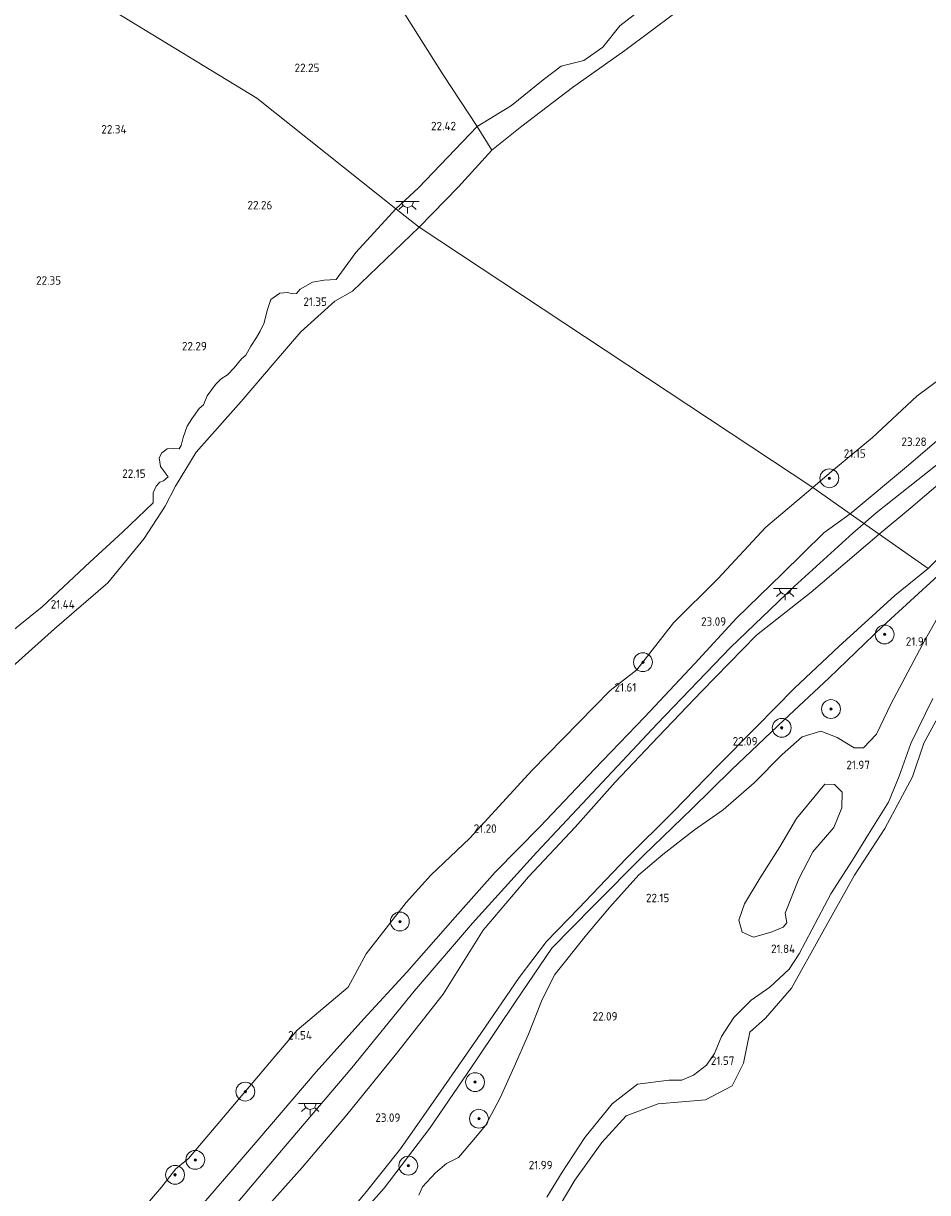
# Model space of a CAD drawing. Header units: metres. Extents: x 185049 to 189876, y 349292 to 352302.
# Tile 111 of 256: x 188149 to 188341, y 351050 to 351298. Entities that reach past the tile are written whole.
import ezdxf
from ezdxf.enums import TextEntityAlignment as Align

# ---------------------------------------------------------------- set-up
doc = ezdxf.new("R2010")
doc.units = ezdxf.units.M
for name, color, linetype, lineweight in [('B-WE-GR-BOOM-S', 90, 'Continuous', 25), ('B-WE-GR-GRAS-GV', 60, 'Continuous', 13), ('B-WE-GW-OPHOGING_KRUIN-G', 90, 'Continuous', 18), ('B-WE-GW-TALUD_KRUIN-G', 90, 'Continuous', 18), ('B-WE-GW-TALUD_TEEN-G', 90, 'Continuous', 18), ('B-WE-IE-TERREINAFSCHEIDING_KUNSTMATIG_HEKWERK-G', 20, 'IE-TERREINAFSCHEIDING-KUNSTMATIG', 18), ('B-WE-KL-ET_LS_OV_LICHTPUNT-S', 190, 'Continuous', 25), ('B-WE-OB-OEVERVOORZIENING-G', 7, 'Continuous', 18), ('B-WE-OG-TERREIN_GROEN-GV', 7, 'Continuous', 18), ('B-WE-OG-WATER_POEL-GV', 7, 'Continuous', 18), ('B-WE-OG-WATER_RIVIER-GV', 130, 'Continuous', 18), ('X-XX-AL-HOOGTELABEL-S', 7, 'Continuous', 25)]:
    doc.layers.add(name, color=color, linetype=linetype, lineweight=lineweight)
doc.styles.add('NLCS-ISO-ANNOTATIVE-T18', font='NLCS-ISO.ttf', dxfattribs={"height": 1.8})
doc.linetypes.add('IE-TERREINAFSCHEIDING-KUNSTMATIG', pattern='A,4,[82,NLCS.SHX,S=0.75,R=90,X=0,Y=0],4,-2', length=10)

# ---------------------------------------------------------------- blocks, each defined once
blk = doc.blocks.new('SAL-HOOGTELABEL-SO')
at = {"color": 0, "linetype": 'ByBlock', "lineweight": -2, "style": 'NLCS-ISO-ANNOTATIVE-T18'}
blk.add_attdef('HOOGTE', text='', height=1.8, dxfattribs=at).set_placement((2.79, 0), align=Align.RIGHT)
blk = doc.blocks.new('SGR-BOOM_01-SO')
at = {"linetype": 'ByBlock', "lineweight": 18}
h = blk.add_hatch(color=0, dxfattribs=at)
h.dxf.hatch_style = 1
edge = h.paths.add_edge_path()
edge.add_arc((0, 0), 0.25, 0, 360)
at = {"color": 0, "linetype": 'ByBlock', "lineweight": 18}
for radius in [2, 0.25]:
    blk.add_circle((0, 0), radius, dxfattribs=at)
blk = doc.blocks.new('SKL-ET_OV_LICHTPUNT-SO')
at = {"color": 0, "linetype": 'ByBlock', "lineweight": 18}
for points in [[(-1.25, 0), (-2.5, 0)], [(1.25, 0), (2.5, 0)], [(-0.92, -0.85), (-1.83, -1.7)], [(0, -1.25), (0, -2.5)], [(0.92, -0.85), (1.83, -1.7)]]:
    blk.add_lwpolyline(points, dxfattribs=at)
blk.add_lwpolyline([(0, 0), (1.25, 0, -1), (-1.25, 0)], format="xyb", close=True, dxfattribs=at)

msp = doc.modelspace()

# ---------------------------------------------------------------- linework, layer by layer
at = {"layer": 'B-WE-GR-GRAS-GV'}
for points in [[(188232.884, 351263.145, 22.406), (188228.029, 351258.702, 22.322), (188198.547, 351282.191, 22.258), (188147.906, 351313.066, 22.736), (188171.004, 351342.24, 22.761), (188188.483, 351365.066, 22.639), (188200.227, 351348.053, 22.51), (188217.298, 351319.946, 22.288), (188227.895, 351303.342, 22.347), (188238.062, 351287.134, 22.46), (188245.328, 351276.16, 22.258)], [(188241.319, 351263.362, 20.898), (188233.019, 351254.763, 20.864), (188228.029, 351258.702, 22.322), (188232.884, 351263.145, 22.406), (188245.328, 351276.16, 22.258), (188248.406, 351271.151, 21.036)], [(188353.542, 351194.783, 22.347), (188340.985, 351182.356, 22.263), (188330.59, 351189.664, 23.963), (188337.297, 351195.26, 24.018), (188345.508, 351202.216, 24.032), (188353.404, 351208.169, 23.949), (188358.568, 351213.43, 23.707), (188365.878, 351218.919, 23.677), (188376.049, 351225.149, 23.904), (188385.231, 351230.279, 23.953), (188397.156, 351236.711, 23.919), (188407.336, 351242.429, 23.845), (188422.442, 351249.709, 23.742), (188439.684, 351257.107, 23.653), (188453.6, 351250.426, 22.436), (188437.003, 351244.225, 22.347), (188425.312, 351239.146, 22.357), (188412.098, 351233.183, 22.312), (188400.227, 351227.867, 22.372), (188389.82, 351222.054, 22.357), (188380.28, 351216.718, 22.421), (188371.857, 351210.642, 22.347), (188364.105, 351204.323, 22.308)]]:
    msp.add_polyline3d(points, close=True, dxfattribs=at)
for points in [[(188147.906, 351313.066, 22.736), (188198.547, 351282.191, 22.258), (188228.029, 351258.702, 22.322), (188219.592, 351249.437, 22.233), (188215.374, 351243.697, 22.195), (188212.863, 351243.525, 22.148), (188210.367, 351243.134, 22.165), (188207.72, 351241.667, 22.148), (188206.954, 351240.705, 22.148), (188206.07, 351240.664, 22.148), (188205.147, 351240.931, 22.139), (188203.457, 351240.811, 22.139), (188201.54, 351239.462, 22.174), (188200.739, 351237.077, 22.2), (188200.131, 351234.502, 22.174), (188199.252, 351232.732, 22.105), (188198.487, 351231.385, 22.088), (188197.3, 351229.577, 22.105), (188196.229, 351227.614, 22.114), (188195.271, 351226.844, 22.096), (188193.739, 351224.919, 22.096), (188192.359, 351223.493, 22.105), (188190.978, 351222.645, 22.105), (188189.791, 351221.412, 22.114), (188188.029, 351219.026, 22.028), (188187.266, 351217.103, 22.036), (188186.307, 351216.332, 22.028), (188184.738, 351214.138, 22.045), (188183.781, 351212.598, 21.993), (188182.942, 351210.137, 21.976), (188182.485, 351208.446, 21.976), (188182.064, 351207.792, 21.976), (188180.835, 351207.827, 21.993), (188179.567, 351207.785, 22.011), (188178.378, 351206.937, 21.993), (188177.843, 351205.86, 21.993), (188178.155, 351203.978, 21.985), (188179.119, 351202.636, 21.993), (188179.774, 351201.83, 22.011), (188178.778, 351200.983, 22.011), (188177.971, 351200.712, 22.011), (188177.167, 351199.864, 22.045), (188176.556, 351198.441, 22.071), (188176.597, 351197.366, 22.071), (188176.561, 351196.328, 22.105), (188170.051, 351190.051, 22.011), (188163.162, 351183.7, 21.977), (188152.986, 351174.239, 22.084), (188145.754, 351168.342, 22.126)], [(188281.823, 351302.296, 22.253), (188275.596, 351297.498, 22.283), (188271.968, 351292.99, 21.864), (188267.958, 351290.166, 21.869), (188263.117, 351288.943, 22.332), (188259.288, 351286.025, 22.406), (188252.601, 351280.597, 22.317), (188245.328, 351276.16, 22.258), (188238.062, 351287.134, 22.46), (188227.895, 351303.342, 22.347)], [(188287.219, 351300.183, 20.967), (188276.638, 351292.263, 21.012), (188265.501, 351284.456, 20.997), (188254.8, 351276.235, 20.972), (188248.406, 351271.151, 21.036), (188245.328, 351276.16, 22.258), (188252.601, 351280.597, 22.317), (188259.288, 351286.025, 22.406), (188263.117, 351288.943, 22.332), (188267.958, 351290.166, 21.869), (188271.968, 351292.99, 21.864), (188275.596, 351297.498, 22.283), (188281.823, 351302.296, 22.253)], [(188145.754, 351168.342, 22.126), (188152.986, 351174.239, 22.084), (188163.162, 351183.7, 21.977), (188170.051, 351190.051, 22.011), (188176.561, 351196.328, 22.105), (188176.597, 351197.366, 22.071), (188176.556, 351198.441, 22.071), (188177.167, 351199.864, 22.045), (188177.971, 351200.712, 22.011), (188178.778, 351200.983, 22.011), (188179.774, 351201.83, 22.011), (188179.119, 351202.636, 21.993), (188178.155, 351203.978, 21.985), (188177.843, 351205.86, 21.993), (188178.378, 351206.937, 21.993), (188179.567, 351207.785, 22.011), (188180.835, 351207.827, 21.993), (188182.064, 351207.792, 21.976), (188182.485, 351208.446, 21.976), (188182.942, 351210.137, 21.976), (188183.781, 351212.598, 21.993), (188184.738, 351214.138, 22.045), (188186.307, 351216.332, 22.028), (188187.266, 351217.103, 22.036), (188188.029, 351219.026, 22.028), (188189.791, 351221.412, 22.114), (188190.978, 351222.645, 22.105), (188192.359, 351223.493, 22.105), (188193.739, 351224.919, 22.096), (188195.271, 351226.844, 22.096), (188196.229, 351227.614, 22.114), (188197.3, 351229.577, 22.105), (188198.487, 351231.385, 22.088), (188199.252, 351232.732, 22.105), (188200.131, 351234.502, 22.174), (188200.739, 351237.077, 22.2), (188201.54, 351239.462, 22.174), (188203.457, 351240.811, 22.139), (188205.147, 351240.931, 22.139), (188206.07, 351240.664, 22.148), (188206.954, 351240.705, 22.148), (188207.72, 351241.667, 22.148), (188210.367, 351243.134, 22.165), (188212.863, 351243.525, 22.148), (188215.374, 351243.697, 22.195), (188219.592, 351249.437, 22.233), (188228.029, 351258.702, 22.322), (188233.019, 351254.763, 20.864), (188218.824, 351241.208, 20.933), (188215.115, 351239.107, 20.933), (188207.918, 351232.557, 20.933), (188202.256, 351226.024, 20.98), (188195.248, 351217.783, 21.006), (188185.656, 351207.057, 20.967), (188181.291, 351199.846, 20.946), (188179.111, 351195.6, 20.929), (188174.689, 351188.701, 20.955), (188166.925, 351179.326, 20.955), (188155.614, 351169.56, 20.925), (188145.318, 351160.262, 20.891)], [(188345.761, 351212.021, 23.801), (188336.776, 351204.282, 23.835), (188324.437, 351193.99, 23.904), (188320.328, 351196.879, 23.062), (188316.498, 351199.571, 20.903), (188320.063, 351202.582, 20.903), (188329.189, 351210.145, 20.903), (188338.59, 351218.955, 20.903), (188348.732, 351226.519, 20.903)], [(188345.508, 351202.216, 24.032), (188337.297, 351195.26, 24.018), (188330.59, 351189.664, 23.963), (188324.437, 351193.99, 23.904), (188336.776, 351204.282, 23.835), (188345.761, 351212.021, 23.801)], [(188170.283, 351041.664, 20.903), (188178.306, 351051.079, 20.903), (188181.389, 351054.947, 20.903), (188184.088, 351057.16, 20.903), (188207.141, 351084.388, 20.903), (188217.939, 351093.497, 20.903), (188221.762, 351100.623, 20.903), (188230.27, 351111.514, 20.903), (188235.466, 351117.316, 20.903), (188243.718, 351125.153, 20.903), (188256.878, 351139.515, 20.903), (188273.519, 351156.451, 20.903), (188279.173, 351160.877, 20.903), (188286.968, 351170.853, 20.903), (188296.341, 351180.165, 20.903), (188306.533, 351191.105, 20.903), (188316.498, 351199.571, 20.903), (188320.328, 351196.879, 23.062), (188324.437, 351193.99, 23.904), (188318.873, 351189.91, 23.764), (188310.011, 351181.235, 23.747), (188300.329, 351171.799, 23.781), (188291.478, 351162.24, 23.837), (188280.828, 351150.799, 23.897), (188270.19, 351139.803, 23.939), (188258.694, 351127.644, 24.004), (188249.143, 351117.904, 23.952), (188240.625, 351108.387, 23.952), (188230.412, 351096.721, 24.059), (188221.291, 351086.839, 24.106), (188211.167, 351075.545, 24.021), (188198.802, 351061.068, 24.076), (188184.651, 351044.671, 24.145)], [(188184.651, 351044.671, 24.145), (188198.802, 351061.068, 24.076), (188211.167, 351075.545, 24.021), (188221.291, 351086.839, 24.106), (188230.412, 351096.721, 24.059), (188240.625, 351108.387, 23.952), (188249.143, 351117.904, 23.952), (188258.694, 351127.644, 24.004), (188270.19, 351139.803, 23.939), (188280.828, 351150.799, 23.897), (188291.478, 351162.24, 23.837), (188300.329, 351171.799, 23.781), (188310.011, 351181.235, 23.747), (188318.873, 351189.91, 23.764), (188324.437, 351193.99, 23.904), (188330.59, 351189.664, 23.963), (188316.144, 351177.358, 23.79), (188304.546, 351168.202, 23.867), (188292.989, 351156.321, 23.922), (188283.686, 351146.629, 23.974), (188274.55, 351137.017, 23.957), (188266.08, 351127.489, 24.119), (188256.216, 351116.906, 24.149), (188246.599, 351105.647, 24.072), (188238.075, 351092.065, 24.119), (188228.163, 351079.453, 24.158), (188217.658, 351066.471, 24.098), (188208.178, 351055.242, 24.119), (188199.324, 351045.345, 24.162)], [(188199.324, 351045.345, 24.162), (188208.178, 351055.242, 24.119), (188217.658, 351066.471, 24.098), (188228.163, 351079.453, 24.158), (188238.075, 351092.065, 24.119), (188246.599, 351105.647, 24.072), (188256.216, 351116.906, 24.149), (188266.08, 351127.489, 24.119), (188274.55, 351137.017, 23.957), (188283.686, 351146.629, 23.974), (188292.989, 351156.321, 23.922), (188304.546, 351168.202, 23.867), (188316.144, 351177.358, 23.79), (188330.59, 351189.664, 23.963), (188340.985, 351182.356, 22.263), (188333.93, 351176.643, 22.058), (188322.054, 351165.8, 22.088), (188312.596, 351156.953, 22.118), (188304.581, 351148.788, 22.096), (188296.193, 351140.378, 22.148), (188286.92, 351130.814, 22.126), (188276.942, 351120.811, 22.242), (188266.835, 351110.322, 22.306), (188260.024, 351103.242, 22.387), (188254.197, 351095.545, 22.349), (188246.11, 351083.672, 22.314), (188237.576, 351071.459, 22.285), (188229.071, 351059.256, 22.216), (188221.52, 351049.796, 22.255)], [(188343.126, 351180.85, 22.234), (188331.376, 351170.116, 22.058), (188319.887, 351159.116, 22.118), (188310.425, 351150.236, 22.173), (188299.266, 351139.613, 22.216), (188290.822, 351131.355, 22.152), (188280.584, 351121.45, 22.182), (188269.884, 351110.731, 22.289), (188261.115, 351101.769, 22.413), (188253.497, 351090.533, 22.297), (188245.318, 351078.299, 22.34), (188235.242, 351063.623, 22.233), (188225.561, 351050.898, 22.216), (188216.427, 351040.626, 22.323)], [(188216.427, 351040.626, 22.323), (188225.561, 351050.898, 22.216), (188235.242, 351063.623, 22.233), (188245.318, 351078.299, 22.34), (188253.497, 351090.533, 22.297), (188261.115, 351101.769, 22.413), (188269.884, 351110.731, 22.289), (188280.584, 351121.45, 22.182), (188290.822, 351131.355, 22.152), (188299.266, 351139.613, 22.216), (188310.425, 351150.236, 22.173), (188319.887, 351159.116, 22.118), (188331.376, 351170.116, 22.058), (188343.126, 351180.85, 22.234)], [(188221.52, 351049.796, 22.255), (188229.071, 351059.256, 22.216), (188237.576, 351071.459, 22.285), (188246.11, 351083.672, 22.314), (188254.197, 351095.545, 22.349), (188260.024, 351103.242, 22.387), (188266.835, 351110.322, 22.306), (188276.942, 351120.811, 22.242), (188286.92, 351130.814, 22.126), (188296.193, 351140.378, 22.148), (188304.581, 351148.788, 22.096), (188312.596, 351156.953, 22.118), (188322.054, 351165.8, 22.088), (188333.93, 351176.643, 22.058), (188340.985, 351182.356, 22.263)], [(188343.327, 351172.542, 21.72), (188339.793, 351166.267, 21.755), (188336.651, 351160.383, 21.79), (188333.116, 351153.715, 21.79), (188330.053, 351147.203, 21.79), (188327.226, 351144.301, 21.773), (188325.265, 351144.302, 21.755), (188321.656, 351146.501, 21.808), (188318.204, 351147.837, 21.861), (188314.28, 351146.662, 21.878), (188310.041, 351142.897, 21.913), (188304.074, 351136.858, 21.913), (188297.48, 351131.133, 21.861), (188291.435, 351126.899, 21.878), (188284.684, 351121.645, 21.896), (188279.582, 351117.331, 21.896), (188273.379, 351110.429, 21.966), (188268.511, 351104.625, 21.948), (188261.758, 351096.232, 21.913), (188259.087, 351090.897, 21.931), (188256.18, 351083.523, 21.931), (188253.117, 351076.619, 21.931), (188250.21, 351070.029, 21.948), (188247.068, 351064.145, 21.948), (188244.163, 351060.694, 22.212), (188241.336, 351057.399, 22.229), (188238.825, 351056.106, 22.22), (188236.47, 351054.145, 22.212), (188233.682, 351051.126, 22.212), (188232.897, 351049.36, 22.212)]]:
    msp.add_polyline3d(points, dxfattribs=at)
at = {"layer": 'B-WE-GW-OPHOGING_KRUIN-G'}
for points in [[(188329.919, 351194.159, 23.87), (188355.095, 351214.091, 23.742), (188372.754, 351226.782, 23.766), (188390.987, 351237.145, 23.855), (188415.795, 351250.372, 23.771), (188439.97, 351262.49, 23.737), (188470.674, 351275.791, 23.742), (188504.122, 351285.408, 23.811), (188535.028, 351288.876, 23.623), (188568.423, 351289.658, 23.525), (188604.841, 351285.458, 23.436), (188641.543, 351277.659, 23.377), (188682.76, 351261.972, 23.441), (188721.839, 351238.511, 23.53), (188760.156, 351206.282, 23.416), (188765.5986, 351202.7509, 23.4527)], [(188188.722, 351041.079, 24.081), (188204.595, 351059.812, 24.123), (188218.698, 351076.382, 24.016), (188231.908, 351092.685, 23.982), (188244.307, 351107.13, 23.974), (188257.859, 351122.111, 24.021), (188271.915, 351137.044, 23.931), (188283.509, 351149.374, 23.952), (188299.03, 351165.581, 23.841), (188312.544, 351178.555, 23.768), (188324.976, 351189.85, 23.833), (188329.919, 351194.159, 23.87)]]:
    msp.add_polyline3d(points, dxfattribs=at)
at = {"layer": 'B-WE-GW-TALUD_KRUIN-G'}
for points in [[(188308.655, 351324.118, 22.328), (188304.023, 351319.343, 22.258), (188293.962, 351310.956, 22.209), (188281.823, 351302.296, 22.253), (188275.596, 351297.498, 22.283), (188271.968, 351292.99, 21.864), (188267.958, 351290.166, 21.869), (188263.117, 351288.943, 22.332), (188259.288, 351286.025, 22.406), (188252.601, 351280.597, 22.317), (188245.328, 351276.16, 22.258), (188232.884, 351263.145, 22.406), (188228.029, 351258.702, 22.322)], [(188324.437, 351193.99, 23.904), (188336.776, 351204.282, 23.835), (188345.761, 351212.021, 23.801), (188353.068, 351217.765, 23.643), (188362.774, 351225.523, 23.658), (188371.233, 351231.289, 23.677), (188379.911, 351236.714, 23.702), (188391.408, 351242.13, 23.742), (188401.902, 351246.932, 23.806), (188412.597, 351252.327, 23.801), (188424.31, 351259.279, 23.801), (188432.598, 351263.058, 23.855), (188443.425, 351268.429, 23.771), (188454.95, 351274.418, 23.648), (188465.857, 351279.738, 23.613), (188475.872, 351283.531, 23.796), (188486.852, 351287.368, 23.835), (188497.294, 351290.771, 23.82), (188506.899, 351292.652, 23.742), (188521.498, 351295.377, 23.673), (188535.586, 351297.41, 23.722), (188545.247, 351298.479, 23.737)], [(188530.806, 351280.46, 23.628), (188517.248, 351278.657, 23.643), (188500.582, 351276.344, 23.648), (188488.584, 351274.252, 23.722), (188475.331, 351270.319, 23.727), (188462.412, 351266.059, 23.618), (188445.3, 351259.227, 23.609), (188439.684, 351257.107, 23.653), (188422.442, 351249.709, 23.742), (188407.336, 351242.429, 23.845), (188397.156, 351236.711, 23.919), (188385.231, 351230.279, 23.953), (188376.049, 351225.149, 23.904), (188365.878, 351218.919, 23.677), (188358.568, 351213.43, 23.707), (188353.404, 351208.169, 23.949), (188345.508, 351202.216, 24.032), (188337.297, 351195.26, 24.018), (188330.59, 351189.664, 23.963)], [(188228.029, 351258.702, 22.322), (188219.592, 351249.437, 22.233), (188215.374, 351243.697, 22.195)], [(188176.561, 351196.328, 22.105), (188176.597, 351197.366, 22.071), (188176.556, 351198.441, 22.071), (188177.167, 351199.864, 22.045), (188177.971, 351200.712, 22.011), (188178.778, 351200.983, 22.011), (188179.774, 351201.83, 22.011), (188179.119, 351202.636, 21.993), (188178.155, 351203.978, 21.985), (188177.843, 351205.86, 21.993), (188178.378, 351206.937, 21.993), (188179.567, 351207.785, 22.011), (188180.835, 351207.827, 21.993), (188182.064, 351207.792, 21.976), (188182.485, 351208.446, 21.976), (188182.942, 351210.137, 21.976), (188183.781, 351212.598, 21.993), (188184.738, 351214.138, 22.045), (188186.307, 351216.332, 22.028), (188187.266, 351217.103, 22.036), (188188.029, 351219.026, 22.028), (188189.791, 351221.412, 22.114), (188190.978, 351222.645, 22.105), (188192.359, 351223.493, 22.105), (188193.739, 351224.919, 22.096), (188195.271, 351226.844, 22.096), (188196.229, 351227.614, 22.114), (188197.3, 351229.577, 22.105), (188198.487, 351231.385, 22.088), (188199.252, 351232.732, 22.105), (188200.131, 351234.502, 22.174), (188200.739, 351237.077, 22.2), (188201.54, 351239.462, 22.174), (188203.457, 351240.811, 22.139), (188205.147, 351240.931, 22.139), (188206.07, 351240.664, 22.148), (188206.954, 351240.705, 22.148), (188207.72, 351241.667, 22.148), (188210.367, 351243.134, 22.165), (188212.863, 351243.525, 22.148), (188215.374, 351243.697, 22.195)], [(188176.561, 351196.328, 22.105), (188170.051, 351190.051, 22.011), (188163.162, 351183.7, 21.977), (188152.986, 351174.239, 22.084), (188145.754, 351168.342, 22.126), (188139.483, 351163.574, 22.165), (188132.695, 351154.298, 22.118), (188127.932, 351147.362, 22.041), (188122.33, 351142.373, 21.913), (188121.087, 351135.212, 21.831), (188115.625, 351127.39, 21.857), (188108.804, 351119.982, 22.011), (188102.943, 351112.743, 22.045), (188094.982, 351104.921, 22.302), (188087.68, 351095.904, 22.242), (188082.361, 351089.217, 22.246)], [(188184.651, 351044.671, 24.145), (188198.802, 351061.068, 24.076), (188211.167, 351075.545, 24.021), (188221.291, 351086.839, 24.106), (188230.412, 351096.721, 24.059), (188240.625, 351108.387, 23.952), (188249.143, 351117.904, 23.952), (188258.694, 351127.644, 24.004), (188270.19, 351139.803, 23.939), (188280.828, 351150.799, 23.897), (188291.478, 351162.24, 23.837), (188300.329, 351171.799, 23.781), (188310.011, 351181.235, 23.747), (188318.873, 351189.91, 23.764), (188324.437, 351193.99, 23.904)], [(188330.59, 351189.664, 23.963), (188316.144, 351177.358, 23.79), (188304.546, 351168.202, 23.867), (188292.989, 351156.321, 23.922), (188283.686, 351146.629, 23.974), (188274.55, 351137.017, 23.957), (188266.08, 351127.489, 24.119), (188256.216, 351116.906, 24.149), (188246.599, 351105.647, 24.072), (188238.075, 351092.065, 24.119), (188228.163, 351079.453, 24.158), (188217.658, 351066.471, 24.098), (188208.178, 351055.242, 24.119), (188199.324, 351045.345, 24.162), (188191.37, 351035.641, 24.162), (188186.186, 351028.306, 24.106)], [(188260.087, 351048.994, 21.729), (188263.307, 351054.25, 21.729), (188268.175, 351061.623, 21.729), (188273.907, 351068.761, 21.729), (188279.324, 351072.917, 21.729), (188286.033, 351073.777, 21.729), (188288.701, 351073.815, 21.729), (188291.174, 351074.834, 21.729), (188293.921, 351076.991, 21.729), (188295.649, 351079.462, 21.834), (188297.142, 351083.031, 21.931), (188299.772, 351087.11, 21.896), (188303.462, 351090.757, 21.808), (188307.387, 351093.502, 21.799), (188311.47, 351097.345, 21.694), (188313.59, 351100.6, 21.659), (188320.345, 351113.309, 21.72), (188324.9, 351120.448, 21.466), (188328.355, 351125.978, 21.492), (188332.557, 351132.803, 21.518), (188334.835, 351138.334, 21.527), (188337.31, 351145.238, 21.536), (188341.984, 351154.77, 21.597)]]:
    msp.add_polyline3d(points, dxfattribs=at)
at = {"layer": 'B-WE-GW-TALUD_TEEN-G'}
msp.add_polyline3d([(188206.334, 351029.359, 22.413), (188213.731, 351040.571, 22.353), (188221.52, 351049.796, 22.255), (188229.071, 351059.256, 22.216), (188237.576, 351071.459, 22.285), (188246.11, 351083.672, 22.314), (188254.197, 351095.545, 22.349), (188260.024, 351103.242, 22.387), (188266.835, 351110.322, 22.306), (188276.942, 351120.811, 22.242), (188286.92, 351130.814, 22.126), (188296.193, 351140.378, 22.148), (188304.581, 351148.788, 22.096), (188312.596, 351156.953, 22.118), (188322.054, 351165.8, 22.088), (188333.93, 351176.643, 22.058), (188340.985, 351182.356, 22.263)], dxfattribs=at)
at = {"layer": 'B-WE-IE-TERREINAFSCHEIDING_KUNSTMATIG_HEKWERK-G'}
for points in [[(188188.483, 351365.066, 22.639), (188200.227, 351348.053, 22.51), (188217.298, 351319.946, 22.288), (188227.895, 351303.342, 22.347), (188238.062, 351287.134, 22.46), (188245.328, 351276.16, 22.258), (188248.406, 351271.151, 21.036)], [(188343.126, 351180.85, 22.234), (188331.376, 351170.116, 22.058), (188319.887, 351159.116, 22.118), (188310.425, 351150.236, 22.173), (188299.266, 351139.613, 22.216), (188290.822, 351131.355, 22.152), (188280.584, 351121.45, 22.182), (188269.884, 351110.731, 22.289), (188261.115, 351101.769, 22.413), (188253.497, 351090.533, 22.297), (188245.318, 351078.299, 22.34), (188235.242, 351063.623, 22.233), (188225.561, 351050.898, 22.216), (188216.427, 351040.626, 22.323), (188206.334, 351029.359, 22.413)]]:
    msp.add_polyline3d(points, dxfattribs=at)
at = {"layer": 'B-WE-OB-OEVERVOORZIENING-G'}
for points in [[(188233.019, 351254.763, 20.864), (188241.319, 351263.362, 20.898), (188248.406, 351271.151, 21.036), (188254.8, 351276.235, 20.972), (188265.501, 351284.456, 20.997), (188276.638, 351292.263, 21.012), (188287.219, 351300.183, 20.967), (188297.261, 351306.877, 20.967), (188305.685, 351313.94, 20.999), (188306.361, 351314.507, 20.967)], [(188130.371, 351140.347, 20.895), (188138.566, 351152.448, 20.891), (188145.318, 351160.262, 20.891), (188155.614, 351169.56, 20.925), (188166.925, 351179.326, 20.955), (188174.689, 351188.701, 20.955), (188179.111, 351195.6, 20.929), (188181.291, 351199.846, 20.946), (188185.656, 351207.057, 20.967), (188195.248, 351217.783, 21.006), (188202.256, 351226.024, 20.98), (188207.918, 351232.557, 20.933), (188215.115, 351239.107, 20.933), (188218.824, 351241.208, 20.933), (188233.019, 351254.763, 20.864)], [(188348.732, 351226.519, 20.903), (188338.59, 351218.955, 20.903), (188329.189, 351210.145, 20.903), (188320.063, 351202.582, 20.903), (188316.498, 351199.571, 20.903), (188306.533, 351191.105, 20.903), (188296.341, 351180.165, 20.903), (188286.968, 351170.853, 20.903), (188279.173, 351160.877, 20.903), (188273.519, 351156.451, 20.903), (188256.878, 351139.515, 20.903), (188243.718, 351125.153, 20.903), (188235.466, 351117.316, 20.903), (188230.27, 351111.514, 20.903), (188221.762, 351100.623, 20.903), (188217.939, 351093.497, 20.903), (188207.141, 351084.388, 20.903), (188184.088, 351057.16, 20.903), (188181.389, 351054.947, 20.903), (188178.306, 351051.079, 20.903), (188170.283, 351041.664, 20.903)]]:
    msp.add_polyline3d(points, dxfattribs=at)
at = {"layer": 'B-WE-OG-TERREIN_GROEN-GV'}
for points in [[(188232.897, 351049.36, 22.212), (188233.682, 351051.126, 22.212), (188236.47, 351054.145, 22.212), (188238.825, 351056.106, 22.22), (188241.336, 351057.399, 22.229), (188244.163, 351060.694, 22.212), (188247.068, 351064.145, 21.948), (188250.21, 351070.029, 21.948), (188253.117, 351076.619, 21.931), (188256.18, 351083.523, 21.931), (188259.087, 351090.897, 21.931), (188261.758, 351096.232, 21.913), (188268.511, 351104.625, 21.948), (188273.379, 351110.429, 21.966), (188279.582, 351117.331, 21.896), (188284.684, 351121.645, 21.896), (188291.435, 351126.899, 21.878), (188297.48, 351131.133, 21.861), (188304.074, 351136.858, 21.913), (188310.041, 351142.897, 21.913), (188314.28, 351146.662, 21.878), (188318.204, 351147.837, 21.861), (188321.656, 351146.501, 21.808), (188325.265, 351144.302, 21.755), (188327.226, 351144.301, 21.773), (188330.053, 351147.203, 21.79), (188333.116, 351153.715, 21.79), (188336.651, 351160.383, 21.79), (188339.793, 351166.267, 21.755), (188343.327, 351172.542, 21.72)], [(188346.913, 351157.918, 21.347), (188340.086, 351145.319, 21.347), (188337.628, 351138.193, 21.347), (188331.776, 351127.23, 21.347), (188325.381, 351117.301, 21.347), (188318.264, 351104.655, 21.347), (188312.018, 351093.291, 21.347), (188306.446, 351086.961, 21.347), (188303.141, 351084.003, 21.347), (188301.783, 351077.425, 21.347), (188299.389, 351072.569, 21.347), (188293.733, 351069.596, 21.347), (188283.687, 351068.751, 21.347), (188276.88, 351066.192, 21.347), (188271.751, 351060.584, 21.347), (188265.994, 351052.542, 21.347), (188259.775, 351042.108, 21.347)], [(188260.087, 351048.994, 21.729), (188263.307, 351054.25, 21.729), (188268.175, 351061.623, 21.729), (188273.907, 351068.761, 21.729), (188279.324, 351072.917, 21.729), (188286.033, 351073.777, 21.729), (188288.701, 351073.815, 21.729), (188291.174, 351074.834, 21.729), (188293.921, 351076.991, 21.729), (188295.649, 351079.462, 21.834), (188297.142, 351083.031, 21.931), (188299.772, 351087.11, 21.896), (188303.462, 351090.757, 21.808), (188307.387, 351093.502, 21.799), (188311.47, 351097.345, 21.694), (188313.59, 351100.6, 21.659), (188320.345, 351113.309, 21.72), (188324.9, 351120.448, 21.466), (188328.355, 351125.978, 21.492), (188332.557, 351132.803, 21.518), (188334.835, 351138.334, 21.527), (188337.31, 351145.238, 21.536), (188341.984, 351154.77, 21.597)], [(188341.984, 351154.77, 21.597), (188337.31, 351145.238, 21.536), (188334.835, 351138.334, 21.527), (188332.557, 351132.803, 21.518), (188328.355, 351125.978, 21.492), (188324.9, 351120.448, 21.466), (188320.345, 351113.309, 21.72), (188313.59, 351100.6, 21.659), (188311.47, 351097.345, 21.694), (188307.387, 351093.502, 21.799), (188303.462, 351090.757, 21.808), (188299.772, 351087.11, 21.896), (188297.142, 351083.031, 21.931), (188295.649, 351079.462, 21.834), (188293.921, 351076.991, 21.729), (188291.174, 351074.834, 21.729), (188288.701, 351073.815, 21.729), (188286.033, 351073.777, 21.729), (188279.324, 351072.917, 21.729), (188273.907, 351068.761, 21.729), (188268.175, 351061.623, 21.729), (188263.307, 351054.25, 21.729), (188260.087, 351048.994, 21.729)]]:
    msp.add_polyline3d(points, dxfattribs=at)
msp.add_polyline3d([(188301.486, 351105.187, 21.156), (188303.913, 351104.115, 21.156), (188307.684, 351105.217, 21.156), (188310.203, 351106.225, 21.156), (188311.019, 351107.172, 21.156), (188310.633, 351109.203, 21.156), (188313.533, 351116.51, 21.156), (188316.51, 351122.236, 21.156), (188320.988, 351127.424, 21.156), (188322.669, 351131.614, 21.156), (188322.726, 351134.926, 21.156), (188321.079, 351136.525, 21.156), (188319.027, 351136.589, 21.156), (188313.032, 351129.32, 21.156), (188309.497, 351123.322, 21.156), (188305.364, 351116.714, 21.156), (188302.042, 351111.175, 21.156), (188300.78, 351107.729, 21.156)], close=True, dxfattribs=at)
at = {"layer": 'B-WE-OG-WATER_POEL-GV'}
msp.add_polyline3d([(188259.775, 351042.108, 21.347), (188265.994, 351052.542, 21.347), (188271.751, 351060.584, 21.347), (188276.88, 351066.192, 21.347), (188283.687, 351068.751, 21.347), (188293.733, 351069.596, 21.347), (188299.389, 351072.569, 21.347), (188301.783, 351077.425, 21.347), (188303.141, 351084.003, 21.347), (188306.446, 351086.961, 21.347), (188312.018, 351093.291, 21.347), (188318.264, 351104.655, 21.347), (188325.381, 351117.301, 21.347), (188331.776, 351127.23, 21.347), (188337.628, 351138.193, 21.347), (188340.086, 351145.319, 21.347), (188346.913, 351157.918, 21.347), (188355.512, 351172.142, 21.347), (188448.603, 351112.685, 21.233), (188533.807, 351057.02, 21.233)], dxfattribs=at)
msp.add_polyline3d([(188307.684, 351105.217, 21.156), (188303.913, 351104.115, 21.156), (188301.486, 351105.187, 21.156), (188300.78, 351107.729, 21.156), (188302.042, 351111.175, 21.156), (188305.364, 351116.714, 21.156), (188309.497, 351123.322, 21.156), (188313.032, 351129.32, 21.156), (188319.027, 351136.589, 21.156), (188321.079, 351136.525, 21.156), (188322.726, 351134.926, 21.156), (188322.669, 351131.614, 21.156), (188320.988, 351127.424, 21.156), (188316.51, 351122.236, 21.156), (188313.533, 351116.51, 21.156), (188310.633, 351109.203, 21.156), (188311.019, 351107.172, 21.156), (188310.203, 351106.225, 21.156)], close=True, dxfattribs=at)
at = {"layer": 'B-WE-OG-WATER_RIVIER-GV'}
for points in [[(188348.732, 351226.519, 20.903), (188338.59, 351218.955, 20.903), (188329.189, 351210.145, 20.903), (188320.063, 351202.582, 20.903), (188316.498, 351199.571, 20.903), (188233.019, 351254.763, 20.864), (188241.319, 351263.362, 20.898), (188248.406, 351271.151, 21.036), (188254.8, 351276.235, 20.972), (188265.501, 351284.456, 20.997), (188276.638, 351292.263, 21.012), (188287.219, 351300.183, 20.967)], [(188145.318, 351160.262, 20.891), (188155.614, 351169.56, 20.925), (188166.925, 351179.326, 20.955), (188174.689, 351188.701, 20.955), (188179.111, 351195.6, 20.929), (188181.291, 351199.846, 20.946), (188185.656, 351207.057, 20.967), (188195.248, 351217.783, 21.006), (188202.256, 351226.024, 20.98), (188207.918, 351232.557, 20.933), (188215.115, 351239.107, 20.933), (188218.824, 351241.208, 20.933), (188233.019, 351254.763, 20.864), (188316.498, 351199.571, 20.903), (188306.533, 351191.105, 20.903), (188296.341, 351180.165, 20.903), (188286.968, 351170.853, 20.903), (188279.173, 351160.877, 20.903), (188273.519, 351156.451, 20.903), (188256.878, 351139.515, 20.903), (188243.718, 351125.153, 20.903), (188235.466, 351117.316, 20.903), (188230.27, 351111.514, 20.903), (188221.762, 351100.623, 20.903), (188217.939, 351093.497, 20.903), (188207.141, 351084.388, 20.903), (188184.088, 351057.16, 20.903), (188181.389, 351054.947, 20.903), (188178.306, 351051.079, 20.903), (188170.283, 351041.664, 20.903)]]:
    msp.add_polyline3d(points, dxfattribs=at)

# ---------------------------------------------------------------- block references
at = {"layer": 'B-WE-GR-BOOM-S'}
for p in [(188320.014, 351201.509, 21.253), (188331.744, 351168.37, 22.062), (188280.467, 351162.483, 21.21), (188320.363, 351152.547, 21.873), (188309.911, 351148.556, 22.079), (188228.906, 351107.45, 21.228), (188196.115, 351071.365, 21.062), (188244.86, 351073.375, 22.185), (188245.68, 351065.606, 22.141), (188185.491, 351056.885, 21.149), (188230.687, 351055.648, 22.141), (188181.206, 351053.709, 21.264)]:
    msp.add_blockref('SGR-BOOM_01-SO', p, dxfattribs=at)
at = {"layer": 'B-WE-KL-ET_LS_OV_LICHTPUNT-S'}
for p in [(188230.523, 351260.224, 22.502), (188310.654, 351178.132, 23.986), (188209.88, 351068.842, 24.038)]:
    msp.add_blockref('SKL-ET_OV_LICHTPUNT-SO', p, dxfattribs=at)
at = {"layer": 'X-XX-AL-HOOGTELABEL-S'}
for p, values in [((188209.044, 351287.698, 22.248), {'HOOGTE': '22.25'}), ((188238.033, 351275.351, 22.421), {'HOOGTE': '22.42'}), ((188168.125, 351274.666, 22.34), {'HOOGTE': '22.34'}), ((188199.049, 351258.573, 22.259), {'HOOGTE': '22.26'}), ((188154.241, 351242.588, 22.353), {'HOOGTE': '22.35'}), ((188210.637, 351238.084, 21.348), {'HOOGTE': '21.35'}), ((188185.158, 351228.635, 22.289), {'HOOGTE': '22.29'}), ((188337.87, 351208.367, 23.278), {'HOOGTE': '23.28'}), ((188324.928, 351205.868, 21.149), {'HOOGTE': '21.15'}), ((188172.169, 351201.601, 22.148), {'HOOGTE': '22.15'}), ((188157.154, 351173.86, 21.442), {'HOOGTE': '21.44'}), ((188295.328, 351170.214, 23.088), {'HOOGTE': '23.09'}), ((188338.111, 351165.983, 21.913), {'HOOGTE': '21.91'}), ((188276.284, 351156.241, 21.605), {'HOOGTE': '21.61'}), ((188301.996, 351144.806, 22.088), {'HOOGTE': '22.09'}), ((188325.84, 351139.779, 21.972), {'HOOGTE': '21.97'}), ((188246.654, 351126.28, 21.203), {'HOOGTE': '21.20'}), ((188283.276, 351111.557, 22.148), {'HOOGTE': '22.15'}), ((188309.976, 351100.768, 21.836), {'HOOGTE': '21.84'}), ((188272.285, 351086.437, 22.088), {'HOOGTE': '22.09'}), ((188207.467, 351082.419, 21.536), {'HOOGTE': '21.54'}), ((188297.08, 351077.028, 21.566), {'HOOGTE': '21.57'}), ((188226.225, 351064.945, 23.093), {'HOOGTE': '23.09'}), ((188258.511, 351054.885, 21.989), {'HOOGTE': '21.99'})]:
    msp.add_blockref('SAL-HOOGTELABEL-SO', p, dxfattribs=at).add_auto_attribs(values)

doc.saveas('drawing.dxf')
